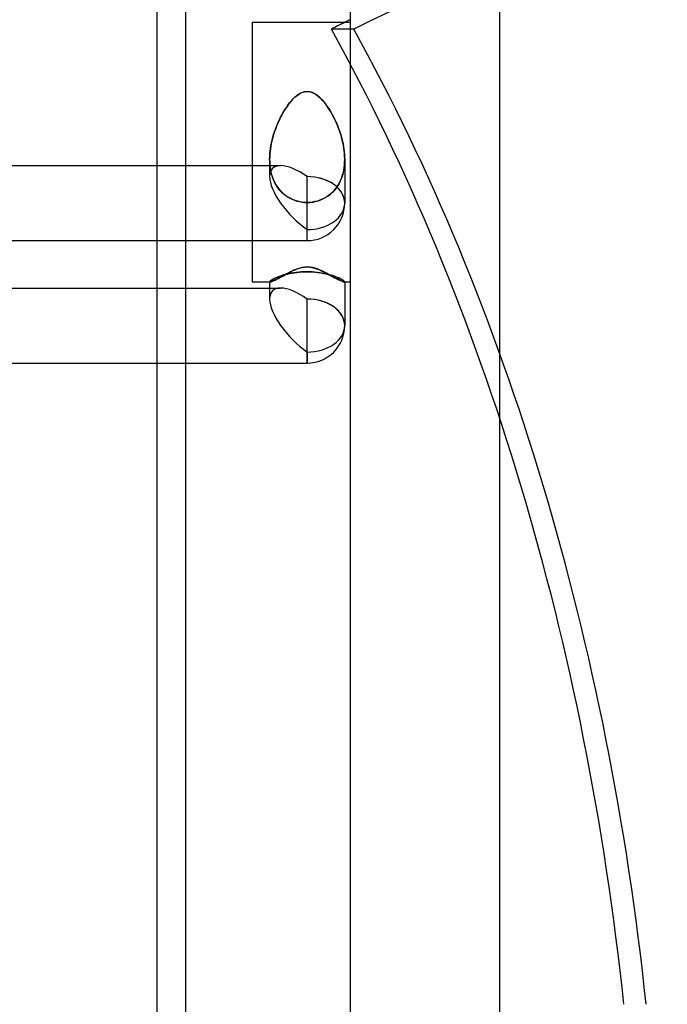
# Model space of a CAD drawing. Header units: millimetres. Extents: x -110 to 102, y -250 to 250.
# Tile 20 of 24: x -27 to 25, y 108 to 187. Entities that reach past the tile are written whole.
import ezdxf

# ---------------------------------------------------------------- set-up
doc = ezdxf.new("R2010")
doc.units = ezdxf.units.MM
doc.layers.add('HIDDEN', color=7, linetype='Continuous')
doc.layers.add('THICK', color=7, linetype='Continuous')

msp = doc.modelspace()

# ---------------------------------------------------------------- linework, layer by layer
at = {"layer": 'HIDDEN'}
for p, q in [((0.264, 186.407), (-1.528, 186.407)), ((-4.107, 181.202), (-3.909, 181.303)), ((-3.883, 181.314), (-4.071, 181.223)), ((-3.909, 181.303), (-3.697, 181.371)), ((-3.683, 181.374), (-3.883, 181.314)), ((-3.697, 181.371), (-3.48, 181.394)), ((-3.48, 181.394), (-3.683, 181.374)), ((-3.48, 181.394), (-3.277, 181.374)), ((-3.263, 181.371), (-3.48, 181.394)), ((-3.277, 181.374), (-3.077, 181.314)), ((-3.051, 181.303), (-3.263, 181.371)), ((-3.077, 181.314), (-2.889, 181.223)), ((-2.853, 181.202), (-3.051, 181.303)), ((-4.819, 180.553), (-4.949, 180.39)), ((-4.889, 180.467), (-4.747, 180.638)), ((-4.683, 180.709), (-4.819, 180.553)), ((-4.747, 180.638), (-4.599, 180.799)), ((-4.542, 180.856), (-4.683, 180.709)), ((-4.599, 180.799), (-4.445, 180.948)), ((-4.395, 180.991), (-4.542, 180.856)), ((-4.445, 180.948), (-4.284, 181.081)), ((-4.243, 181.112), (-4.395, 180.991)), ((-4.284, 181.081), (-4.107, 181.202)), ((-4.071, 181.223), (-4.243, 181.112)), ((-2.889, 181.223), (-2.717, 181.112)), ((-2.676, 181.081), (-2.853, 181.202)), ((-2.717, 181.112), (-2.565, 180.991)), ((-2.515, 180.948), (-2.676, 181.081)), ((-2.565, 180.991), (-2.418, 180.856)), ((-2.361, 180.799), (-2.515, 180.948)), ((-2.418, 180.856), (-2.277, 180.709)), ((-2.213, 180.638), (-2.361, 180.799)), ((-2.277, 180.709), (-2.141, 180.553)), ((-2.071, 180.467), (-2.213, 180.638)), ((-2.141, 180.553), (-2.011, 180.39)), ((-5.398, 179.713), (-5.495, 179.542)), ((-5.482, 179.565), (-5.378, 179.746)), ((-5.297, 179.881), (-5.398, 179.713)), ((-5.378, 179.746), (-5.269, 179.926)), ((-5.188, 180.051), (-5.297, 179.881)), ((-5.269, 179.926), (-5.15, 180.108)), ((-5.072, 180.221), (-5.188, 180.051)), ((-5.15, 180.108), (-5.024, 180.289)), ((-4.949, 180.39), (-5.072, 180.221)), ((-5.024, 180.289), (-4.889, 180.467)), ((-1.936, 180.289), (-2.071, 180.467)), ((-2.011, 180.39), (-1.888, 180.221)), ((-1.81, 180.108), (-1.936, 180.289)), ((-1.888, 180.221), (-1.772, 180.051)), ((-1.691, 179.926), (-1.81, 180.108)), ((-1.772, 180.051), (-1.663, 179.881)), ((-1.582, 179.746), (-1.691, 179.926)), ((-1.663, 179.881), (-1.562, 179.713)), ((-1.478, 179.565), (-1.582, 179.746)), ((-1.562, 179.713), (-1.465, 179.542)), ((-5.864, 178.781), (-5.774, 178.985)), ((-5.768, 178.997), (-5.853, 178.806)), ((-5.774, 178.985), (-5.68, 179.183)), ((-5.68, 179.183), (-5.768, 178.997)), ((-5.68, 179.183), (-5.582, 179.377)), ((-5.589, 179.365), (-5.68, 179.183)), ((-5.495, 179.542), (-5.589, 179.365)), ((-5.582, 179.377), (-5.482, 179.565)), ((-1.378, 179.377), (-1.478, 179.565)), ((-1.465, 179.542), (-1.371, 179.365)), ((-1.28, 179.183), (-1.378, 179.377)), ((-1.371, 179.365), (-1.28, 179.183)), ((-1.28, 179.183), (-1.192, 178.997)), ((-1.186, 178.985), (-1.28, 179.183)), ((-1.192, 178.997), (-1.107, 178.806)), ((-1.096, 178.781), (-1.186, 178.985)), ((-6.175, 177.929), (-6.106, 178.146)), ((-6.083, 178.214), (-6.15, 178.01)), ((-6.106, 178.146), (-6.03, 178.361)), ((-6.01, 178.414), (-6.083, 178.214)), ((-6.03, 178.361), (-5.949, 178.573)), ((-5.934, 178.612), (-6.01, 178.414)), ((-5.949, 178.573), (-5.864, 178.781)), ((-5.853, 178.806), (-5.934, 178.612)), ((-1.107, 178.806), (-1.026, 178.612)), ((-1.011, 178.573), (-1.096, 178.781)), ((-1.026, 178.612), (-0.95, 178.414)), ((-0.93, 178.361), (-1.011, 178.573)), ((-0.95, 178.414), (-0.877, 178.214)), ((-0.854, 178.146), (-0.93, 178.361)), ((-0.877, 178.214), (-0.81, 178.01)), ((-0.785, 177.929), (-0.854, 178.146)), ((-6.32, 177.39), (-6.365, 177.182)), ((-6.348, 177.266), (-6.297, 177.488)), ((-6.269, 177.598), (-6.32, 177.39)), ((-6.297, 177.488), (-6.239, 177.709)), ((-6.212, 177.805), (-6.269, 177.598)), ((-6.239, 177.709), (-6.175, 177.929)), ((-6.15, 178.01), (-6.212, 177.805)), ((-0.81, 178.01), (-0.748, 177.805)), ((-0.721, 177.709), (-0.785, 177.929)), ((-0.748, 177.805), (-0.691, 177.598)), ((-0.663, 177.488), (-0.721, 177.709)), ((-0.691, 177.598), (-0.64, 177.39)), ((-0.612, 177.266), (-0.663, 177.488)), ((-0.64, 177.39), (-0.595, 177.182)), ((-6.462, 176.557), (-6.481, 176.35)), ((-6.479, 176.378), (-6.458, 176.599)), ((-6.437, 176.764), (-6.462, 176.557)), ((-6.458, 176.599), (-6.429, 176.82)), ((-6.404, 176.973), (-6.437, 176.764)), ((-6.429, 176.82), (-6.392, 177.043)), ((-6.365, 177.182), (-6.404, 176.973)), ((-6.392, 177.043), (-6.348, 177.266)), ((-0.568, 177.043), (-0.612, 177.266)), ((-0.595, 177.182), (-0.556, 176.973)), ((-0.531, 176.82), (-0.568, 177.043)), ((-0.556, 176.973), (-0.523, 176.764)), ((-0.502, 176.599), (-0.531, 176.82)), ((-0.523, 176.764), (-0.498, 176.557)), ((-0.481, 176.378), (-0.502, 176.599)), ((-0.498, 176.557), (-0.479, 176.35)), ((-6.496, 175.944), (-6.491, 176.16)), ((-6.492, 176.146), (-6.496, 175.943)), ((-6.492, 175.723), (-6.496, 175.944)), ((-6.496, 175.943), (-6.492, 175.741)), ((-6.496, 175.936), (-6.496, 174.548)), ((-6.496, 175.936), (-6.496, 174.548)), ((-6.481, 176.35), (-6.492, 176.146)), ((-6.491, 176.16), (-6.479, 176.378)), ((-0.469, 176.16), (-0.481, 176.378)), ((-0.479, 176.35), (-0.468, 176.146)), ((-0.464, 175.944), (-0.469, 176.16)), ((-0.468, 176.146), (-0.464, 175.943)), ((-0.468, 175.723), (-0.464, 175.944)), ((-0.464, 175.943), (-0.468, 175.741)), ((-0.464, 175.936), (-0.464, 172.415)), ((-0.464, 175.936), (-0.464, 172.415)), ((-15.56, 175.431), (-15.56, 169.399)), ((-13.24, 169.399), (-13.24, 175.431)), ((-7.888, 175.431), (-5.613, 175.431)), ((-6.492, 175.741), (-6.481, 175.535)), ((-6.478, 175.499), (-6.492, 175.723)), ((-6.481, 175.535), (-6.46, 175.327)), ((-6.453, 175.273), (-6.478, 175.499)), ((-6.46, 175.327), (-6.429, 175.12)), ((-6.416, 175.048), (-6.453, 175.273)), ((-6.429, 175.12), (-6.388, 174.913)), ((-6.367, 174.824), (-6.416, 175.048)), ((-0.593, 174.824), (-0.544, 175.048)), ((-0.531, 175.12), (-0.572, 174.913)), ((-0.544, 175.048), (-0.507, 175.273)), ((-0.5, 175.327), (-0.531, 175.12)), ((-0.507, 175.273), (-0.482, 175.499)), ((-0.479, 175.535), (-0.5, 175.327)), ((-0.482, 175.499), (-0.468, 175.723)), ((-0.468, 175.741), (-0.479, 175.535)), ((-6.388, 174.913), (-6.336, 174.708)), ((-6.305, 174.604), (-6.367, 174.824)), ((-6.336, 174.708), (-6.274, 174.508)), ((-6.23, 174.389), (-6.305, 174.604)), ((-6.274, 174.508), (-6.2, 174.313)), ((-6.142, 174.18), (-6.23, 174.389)), ((-6.2, 174.313), (-6.115, 174.123)), ((-6.041, 173.98), (-6.142, 174.18)), ((-3.48, 169.399), (-3.48, 174.548)), ((-3.48, 169.399), (-3.48, 174.548)), ((-0.919, 173.98), (-0.818, 174.18)), ((-0.76, 174.313), (-0.845, 174.123)), ((-0.818, 174.18), (-0.73, 174.389)), ((-0.686, 174.508), (-0.76, 174.313)), ((-0.73, 174.389), (-0.655, 174.604)), ((-0.624, 174.708), (-0.686, 174.508)), ((-0.655, 174.604), (-0.593, 174.824)), ((-0.572, 174.913), (-0.624, 174.708)), ((-6.115, 174.123), (-6.019, 173.941)), ((-5.928, 173.79), (-6.041, 173.98)), ((-6.019, 173.941), (-5.913, 173.767)), ((-5.802, 173.61), (-5.928, 173.79)), ((-5.913, 173.767), (-5.796, 173.603)), ((-5.665, 173.442), (-5.802, 173.61)), ((-5.796, 173.603), (-5.67, 173.448)), ((-5.67, 173.448), (-5.535, 173.304)), ((-5.517, 173.286), (-5.665, 173.442)), ((-1.443, 173.286), (-1.295, 173.442)), ((-1.29, 173.448), (-1.425, 173.304)), ((-1.295, 173.442), (-1.158, 173.61)), ((-1.164, 173.603), (-1.29, 173.448)), ((-1.047, 173.767), (-1.164, 173.603)), ((-1.158, 173.61), (-1.032, 173.79)), ((-0.941, 173.941), (-1.047, 173.767)), ((-1.032, 173.79), (-0.919, 173.98)), ((-0.845, 174.123), (-0.941, 173.941)), ((-5.535, 173.304), (-5.39, 173.169)), ((-5.356, 173.141), (-5.517, 173.286)), ((-5.39, 173.169), (-5.232, 173.042)), ((-5.181, 173.006), (-5.356, 173.141)), ((-5.232, 173.042), (-5.062, 172.925)), ((-4.993, 172.883), (-5.181, 173.006)), ((-5.062, 172.925), (-4.883, 172.82)), ((-4.794, 172.774), (-4.993, 172.883)), ((-4.883, 172.82), (-4.695, 172.727)), ((-4.585, 172.681), (-4.794, 172.774)), ((-4.695, 172.727), (-4.499, 172.648)), ((-4.369, 172.604), (-4.585, 172.681)), ((-4.499, 172.648), (-4.299, 172.584)), ((-4.148, 172.545), (-4.369, 172.604)), ((-4.299, 172.584), (-4.094, 172.533)), ((-2.661, 172.584), (-2.866, 172.533)), ((-2.812, 172.545), (-2.591, 172.604)), ((-2.461, 172.648), (-2.661, 172.584)), ((-2.591, 172.604), (-2.375, 172.681)), ((-2.265, 172.727), (-2.461, 172.648)), ((-2.375, 172.681), (-2.166, 172.774)), ((-2.077, 172.82), (-2.265, 172.727)), ((-2.166, 172.774), (-1.967, 172.883)), ((-1.898, 172.925), (-2.077, 172.82)), ((-1.967, 172.883), (-1.779, 173.006)), ((-1.728, 173.042), (-1.898, 172.925)), ((-1.779, 173.006), (-1.604, 173.141)), ((-1.57, 173.169), (-1.728, 173.042)), ((-1.604, 173.141), (-1.443, 173.286)), ((-1.425, 173.304), (-1.57, 173.169)), ((-3.924, 172.503), (-4.148, 172.545)), ((-4.094, 172.533), (-3.889, 172.498)), ((-3.701, 172.478), (-3.924, 172.503)), ((-3.889, 172.498), (-3.683, 172.477)), ((-3.48, 172.47), (-3.701, 172.478)), ((-3.683, 172.477), (-3.48, 172.47)), ((-3.48, 172.47), (-3.259, 172.478)), ((-3.277, 172.477), (-3.48, 172.47)), ((-3.071, 172.498), (-3.277, 172.477)), ((-3.259, 172.478), (-3.036, 172.503)), ((-2.866, 172.533), (-3.071, 172.498)), ((-3.036, 172.503), (-2.812, 172.545)), ((-7.888, 169.399), (-3.48, 169.399)), ((-4.61, 166.99), (-4.454, 167.06)), ((-4.454, 167.06), (-4.292, 167.124)), ((-4.292, 167.124), (-4.114, 167.185)), ((-4.114, 167.185), (-3.914, 167.238)), ((-3.914, 167.238), (-3.699, 167.273)), ((-3.699, 167.273), (-3.48, 167.286)), ((-3.48, 167.286), (-3.276, 167.275)), ((-3.276, 167.275), (-3.075, 167.244)), ((-3.075, 167.244), (-2.886, 167.197)), ((-2.886, 167.197), (-2.715, 167.141)), ((-2.715, 167.141), (-2.561, 167.083)), ((-2.561, 167.083), (-2.414, 167.02)), ((-6.304, 166.254), (-6.366, 166.216)), ((-6.337, 166.234), (-6.274, 166.271)), ((-6.229, 166.297), (-6.304, 166.254)), ((-6.274, 166.271), (-6.2, 166.312)), ((-6.14, 166.342), (-6.229, 166.297)), ((-6.2, 166.312), (-6.115, 166.354)), ((-6.039, 166.39), (-6.14, 166.342)), ((-6.115, 166.354), (-6.02, 166.399)), ((-6.047, 166.232), (-5.967, 166.272)), ((-5.925, 166.44), (-6.039, 166.39)), ((-6.02, 166.399), (-5.913, 166.445)), ((-5.967, 166.272), (-5.881, 166.316)), ((-5.8, 166.49), (-5.925, 166.44)), ((-5.913, 166.445), (-5.796, 166.491)), ((-5.881, 166.316), (-5.791, 166.363)), ((-5.662, 166.54), (-5.8, 166.49)), ((-5.796, 166.491), (-5.67, 166.538)), ((-5.791, 166.363), (-5.697, 166.414)), ((-5.697, 166.414), (-5.599, 166.467)), ((-5.67, 166.538), (-5.535, 166.583)), ((-5.515, 166.589), (-5.662, 166.54)), ((-5.599, 166.467), (-5.497, 166.523)), ((-5.535, 166.583), (-5.39, 166.628)), ((-5.354, 166.638), (-5.515, 166.589)), ((-5.497, 166.523), (-5.393, 166.581)), ((-5.393, 166.581), (-5.283, 166.641)), ((-5.39, 166.628), (-5.232, 166.671)), ((-5.179, 166.685), (-5.354, 166.638)), ((-5.283, 166.641), (-5.165, 166.706)), ((-5.232, 166.671), (-5.062, 166.714)), ((-4.991, 166.73), (-5.179, 166.685)), ((-5.165, 166.706), (-5.037, 166.775)), ((-5.062, 166.714), (-4.883, 166.753)), ((-5.037, 166.775), (-4.902, 166.846)), ((-4.792, 166.771), (-4.991, 166.73)), ((-4.902, 166.846), (-4.759, 166.919)), ((-4.883, 166.753), (-4.695, 166.788)), ((-4.584, 166.807), (-4.792, 166.771)), ((-4.759, 166.919), (-4.61, 166.99)), ((-4.695, 166.788), (-4.499, 166.82)), ((-4.368, 166.837), (-4.584, 166.807)), ((-4.499, 166.82), (-4.299, 166.846)), ((-4.147, 166.861), (-4.368, 166.837)), ((-4.299, 166.846), (-4.095, 166.866)), ((-3.924, 166.879), (-4.147, 166.861)), ((-4.095, 166.866), (-3.889, 166.881)), ((-3.701, 166.889), (-3.924, 166.879)), ((-3.889, 166.881), (-3.683, 166.89)), ((-3.48, 166.893), (-3.701, 166.889)), ((-3.683, 166.89), (-3.48, 166.893)), ((-3.48, 166.893), (-3.259, 166.889)), ((-3.277, 166.89), (-3.48, 166.893)), ((-3.071, 166.881), (-3.277, 166.89)), ((-3.259, 166.889), (-3.036, 166.879)), ((-2.866, 166.866), (-3.071, 166.881)), ((-3.036, 166.879), (-2.812, 166.861)), ((-2.661, 166.846), (-2.866, 166.866)), ((-2.812, 166.861), (-2.591, 166.837)), ((-2.461, 166.82), (-2.661, 166.846)), ((-2.591, 166.837), (-2.375, 166.807)), ((-2.265, 166.788), (-2.461, 166.82)), ((-2.414, 167.02), (-2.272, 166.953)), ((-2.375, 166.807), (-2.166, 166.77)), ((-2.272, 166.953), (-2.136, 166.886)), ((-2.077, 166.753), (-2.265, 166.788)), ((-2.166, 166.77), (-1.967, 166.729)), ((-2.136, 166.886), (-2.006, 166.819)), ((-1.898, 166.714), (-2.077, 166.753)), ((-2.006, 166.819), (-1.882, 166.753)), ((-1.967, 166.729), (-1.779, 166.685)), ((-1.728, 166.672), (-1.898, 166.714)), ((-1.882, 166.753), (-1.766, 166.69)), ((-1.779, 166.685), (-1.604, 166.637)), ((-1.766, 166.69), (-1.657, 166.63)), ((-1.57, 166.628), (-1.728, 166.672)), ((-1.657, 166.63), (-1.556, 166.575)), ((-1.604, 166.637), (-1.443, 166.589)), ((-1.425, 166.583), (-1.57, 166.628)), ((-1.556, 166.575), (-1.459, 166.521)), ((-1.459, 166.521), (-1.365, 166.469)), ((-1.443, 166.589), (-1.295, 166.54)), ((-1.29, 166.538), (-1.425, 166.583)), ((-1.365, 166.469), (-1.273, 166.419)), ((-1.295, 166.54), (-1.158, 166.489)), ((-1.164, 166.491), (-1.29, 166.538)), ((-1.273, 166.419), (-1.185, 166.372)), ((-1.185, 166.372), (-1.1, 166.327)), ((-1.047, 166.445), (-1.164, 166.491)), ((-1.158, 166.489), (-1.032, 166.439)), ((-1.1, 166.327), (-1.02, 166.286)), ((-0.941, 166.399), (-1.047, 166.445)), ((-1.032, 166.439), (-0.919, 166.389)), ((-1.02, 166.286), (-0.943, 166.247)), ((-0.943, 166.247), (-0.871, 166.212)), ((-0.845, 166.355), (-0.941, 166.399)), ((-0.919, 166.389), (-0.818, 166.341)), ((-0.76, 166.312), (-0.845, 166.355)), ((-0.818, 166.341), (-0.73, 166.296)), ((-0.686, 166.271), (-0.76, 166.312)), ((-0.73, 166.296), (-0.655, 166.253)), ((-0.624, 166.234), (-0.686, 166.271)), ((-0.655, 166.253), (-0.593, 166.215)), ((-15.56, 165.588), (-15.56, 159.556)), ((-13.24, 159.556), (-13.24, 165.588)), ((-6.491, 166.107), (-6.496, 166.093)), ((-6.496, 166.092), (-6.492, 166.105)), ((-6.496, 166.093), (-6.496, 166.077)), ((-6.496, 166.092), (-6.495, 166.087)), ((-6.495, 166.087), (-6.496, 166.092)), ((-6.496, 165.588), (-5.613, 165.588)), ((-6.495, 166.087), (-6.492, 166.083)), ((-6.492, 166.083), (-6.495, 166.087)), ((-6.492, 166.105), (-6.481, 166.123)), ((-6.492, 166.083), (-6.488, 166.08)), ((-6.488, 166.08), (-6.492, 166.083)), ((-6.477, 166.127), (-6.491, 166.107)), ((-6.488, 166.08), (-6.482, 166.078)), ((-6.482, 166.078), (-6.488, 166.08)), ((-6.482, 166.078), (-6.474, 166.077)), ((-6.474, 166.077), (-6.482, 166.078)), ((-6.481, 166.123), (-6.46, 166.144)), ((-6.452, 166.151), (-6.477, 166.127)), ((-6.474, 166.077), (-6.465, 166.077)), ((-6.465, 166.077), (-6.474, 166.077)), ((-6.465, 166.077), (-6.438, 166.079)), ((-6.46, 166.144), (-6.429, 166.17)), ((-6.415, 166.181), (-6.452, 166.151)), ((-6.438, 166.079), (-6.404, 166.087)), ((-6.429, 166.17), (-6.388, 166.2)), ((-6.366, 166.216), (-6.415, 166.181)), ((-6.404, 166.087), (-6.361, 166.099)), ((-6.388, 166.2), (-6.337, 166.234)), ((-6.361, 166.099), (-6.312, 166.116)), ((-6.312, 166.116), (-6.255, 166.138)), ((-6.255, 166.138), (-6.192, 166.165)), ((-6.192, 166.165), (-6.122, 166.197)), ((-6.122, 166.197), (-6.047, 166.232)), ((-0.871, 166.212), (-0.804, 166.181)), ((-0.804, 166.181), (-0.742, 166.154)), ((-0.742, 166.154), (-0.685, 166.13)), ((-0.685, 166.13), (-0.634, 166.111)), ((-0.634, 166.111), (-0.59, 166.096)), ((-0.572, 166.2), (-0.624, 166.234)), ((-0.593, 166.215), (-0.544, 166.18)), ((-0.59, 166.096), (-0.551, 166.085)), ((-0.531, 166.17), (-0.572, 166.2)), ((-0.551, 166.085), (-0.52, 166.079)), ((-0.544, 166.18), (-0.507, 166.151)), ((-0.5, 166.144), (-0.531, 166.17)), ((-0.52, 166.079), (-0.495, 166.077)), ((-0.507, 166.151), (-0.482, 166.126)), ((-0.479, 166.123), (-0.5, 166.144)), ((-0.486, 166.077), (-0.495, 166.077)), ((-0.495, 166.077), (-0.486, 166.077)), ((-0.478, 166.078), (-0.486, 166.077)), ((-0.486, 166.077), (-0.478, 166.078)), ((-0.482, 166.126), (-0.468, 166.107)), ((-0.468, 166.105), (-0.479, 166.123)), ((-0.472, 166.08), (-0.478, 166.078)), ((-0.478, 166.078), (-0.472, 166.08)), ((-0.468, 166.083), (-0.472, 166.08)), ((-0.472, 166.08), (-0.468, 166.083)), ((-0.468, 166.107), (-0.464, 166.092)), ((-0.464, 166.092), (-0.468, 166.105)), ((-0.465, 166.087), (-0.468, 166.083)), ((-0.468, 166.083), (-0.465, 166.087)), ((-0.464, 166.092), (-0.465, 166.087)), ((-0.465, 166.087), (-0.464, 166.092)), ((-0.464, 166.093), (-0.464, 166.076)), ((-3.48, 159.556), (-3.48, 164.705)), ((-3.48, 159.556), (-3.48, 164.705))]:
    msp.add_line(p, q, dxfattribs=at)
msp.add_arc((-3.48, 172.415), 3.016, 270.00002, 0.00011, dxfattribs=at)
msp.add_arc((-3.48, 172.415), 3.016, 270.00002, 0.00011, dxfattribs=at)
for centre, major_axis, ratio, start_param, end_param in [((39.196, 0), (0, 196), 0.642788, 0, 0.314159), ((37.404, 0), (0, -196), 0.642788, -2.836635, -2.827433), ((-79.512, 82.095), (0, 160), 0.642788, -1.408172, -0.86064), ((-77.72, 82.095), (0, 160), 0.642788, -1.408172, -0.86064), ((-3.48, 172.415), (2.786, -2.786), 0.414214, 2.748894, 3.534292), ((-3.48, 172.415), (2.786, -2.786), 0.414214, 2.748894, 3.534292), ((-3.48, 172.415), (2.786, -2.786), 0.414214, 1.963495, 2.748894), ((-3.48, 172.415), (2.786, -2.786), 0.414214, 1.963495, 2.748894), ((-3.48, 172.415), (2.786, -2.786), 0.414214, -2.748894, -1.178097), ((-3.48, 172.415), (2.786, -2.786), 0.414214, -2.748894, -1.178097), ((-3.48, 172.415), (-3.016, 0), 0.707107, 3.141593, 4.712389), ((-3.48, 172.415), (-3.016, 0), 0.707107, -3.141593, -1.570796), ((-3.48, 172.415), (-3.016, 0), 0.707107, 1.570796, 3.141593), ((-3.48, 172.415), (-3.016, 0), 0.707107, 1.570796, 3.141593), ((-3.48, 162.572), (2.786, -2.786), 0.414214, 2.748894, 3.534292), ((-3.48, 162.572), (2.786, -2.786), 0.414214, 2.748894, 3.534292), ((-3.48, 162.572), (2.786, -2.786), 0.414214, 1.963495, 2.748894), ((-3.48, 162.572), (2.786, -2.786), 0.414214, 1.963495, 2.748894), ((-3.48, 162.572), (2.786, -2.786), 0.414214, -2.748894, -1.178097), ((-3.48, 162.572), (-3.016, 0), 0.707107, 3.141593, 4.712389), ((-3.48, 162.572), (-3.016, 0), 0.707107, -3.141593, -1.570796), ((-3.48, 162.572), (-3.016, 0), 0.707107, 1.570796, 3.141593)]:
    msp.add_ellipse(centre, major_axis=major_axis, ratio=ratio, start_param=start_param, end_param=end_param, dxfattribs=at)
at = {"layer": 'THICK'}
for p, q in [((0, -240), (0, 240)), ((12, -240), (12, 240)), ((-15.56, 231.997), (-15.56, 175.431)), ((-13.24, 175.431), (-13.24, 231.997)), ((-7.888, 186.956), (-7.888, 169.134)), ((-7.888, 186.956), (0, 186.956)), ((-76.984, 175.431), (-7.888, 175.431)), ((-74.851, 169.399), (-7.888, 169.399)), ((-15.56, 169.399), (-15.56, 165.588)), ((-13.24, 165.588), (-13.24, 169.399)), ((-7.888, 169.134), (-7.888, 166.076)), ((-4.399, 167.083), (-4.546, 167.02)), ((-4.245, 167.141), (-4.399, 167.083)), ((-4.074, 167.197), (-4.245, 167.141)), ((-3.885, 167.244), (-4.074, 167.197)), ((-3.684, 167.275), (-3.885, 167.244)), ((-3.48, 167.286), (-3.684, 167.275)), ((-3.261, 167.273), (-3.48, 167.286)), ((-3.046, 167.238), (-3.261, 167.273)), ((-2.846, 167.185), (-3.046, 167.238)), ((-2.668, 167.124), (-2.846, 167.185)), ((-2.506, 167.06), (-2.668, 167.124)), ((-2.35, 166.99), (-2.506, 167.06)), ((-6.017, 166.247), (-6.089, 166.212)), ((-5.941, 166.285), (-6.017, 166.247)), ((-5.86, 166.327), (-5.941, 166.285)), ((-5.775, 166.372), (-5.86, 166.327)), ((-5.687, 166.419), (-5.775, 166.372)), ((-5.595, 166.469), (-5.687, 166.419)), ((-5.501, 166.521), (-5.595, 166.469)), ((-5.404, 166.574), (-5.501, 166.521)), ((-5.303, 166.63), (-5.404, 166.574)), ((-5.194, 166.69), (-5.303, 166.63)), ((-5.078, 166.753), (-5.194, 166.69)), ((-4.954, 166.819), (-5.078, 166.753)), ((-4.824, 166.886), (-4.954, 166.819)), ((-4.688, 166.953), (-4.824, 166.886)), ((-4.546, 167.02), (-4.688, 166.953)), ((-2.201, 166.919), (-2.35, 166.99)), ((-2.058, 166.846), (-2.201, 166.919)), ((-1.923, 166.775), (-2.058, 166.846)), ((-1.796, 166.706), (-1.923, 166.775)), ((-1.677, 166.641), (-1.796, 166.706)), ((-1.567, 166.581), (-1.677, 166.641)), ((-1.463, 166.523), (-1.567, 166.581)), ((-1.362, 166.467), (-1.463, 166.523)), ((-1.263, 166.414), (-1.362, 166.467)), ((-1.169, 166.363), (-1.263, 166.414)), ((-1.079, 166.316), (-1.169, 166.363)), ((-0.993, 166.272), (-1.079, 166.316)), ((-0.913, 166.232), (-0.993, 166.272)), ((-76.984, 165.588), (-6.496, 165.588)), ((-7.888, 166.076), (-6.467, 166.076)), ((-6.496, 166.077), (-6.496, 164.705)), ((-6.44, 166.079), (-6.465, 166.077)), ((-6.409, 166.085), (-6.44, 166.079)), ((-6.371, 166.096), (-6.409, 166.085)), ((-6.326, 166.111), (-6.371, 166.096)), ((-6.275, 166.13), (-6.326, 166.111)), ((-6.219, 166.154), (-6.275, 166.13)), ((-6.157, 166.181), (-6.219, 166.154)), ((-6.089, 166.212), (-6.157, 166.181)), ((-0.838, 166.197), (-0.913, 166.232)), ((-0.768, 166.165), (-0.838, 166.197)), ((-0.705, 166.139), (-0.768, 166.165)), ((-0.649, 166.116), (-0.705, 166.139)), ((-0.599, 166.099), (-0.649, 166.116)), ((-0.557, 166.087), (-0.599, 166.099)), ((-0.522, 166.079), (-0.557, 166.087)), ((-0.495, 166.077), (-0.522, 166.079)), ((-0.494, 166.076), (0, 166.076)), ((-0.464, 166.076), (-0.464, 162.572)), ((-3.48, 160.44), (-3.48, 159.556)), ((-74.851, 159.556), (-3.48, 159.556)), ((-15.56, 159.556), (-15.56, 1.16)), ((-13.24, 1.16), (-13.24, 159.556))]:
    msp.add_line(p, q, dxfattribs=at)
msp.add_arc((-3.48, 162.572), 3.016, 270.00002, 359.99983, dxfattribs=at)
for centre, major_axis, ratio, start_param, end_param in [((37.404, 0), (0, -196), 0.642788, -2.840162, -2.836635), ((-3.48, 162.572), (2.786, -2.786), 0.414214, -2.748894, -1.178097), ((-3.48, 162.572), (-3.016, 0), 0.707107, 1.570796, 3.141593)]:
    msp.add_ellipse(centre, major_axis=major_axis, ratio=ratio, start_param=start_param, end_param=end_param, dxfattribs=at)

doc.saveas('drawing.dxf')
